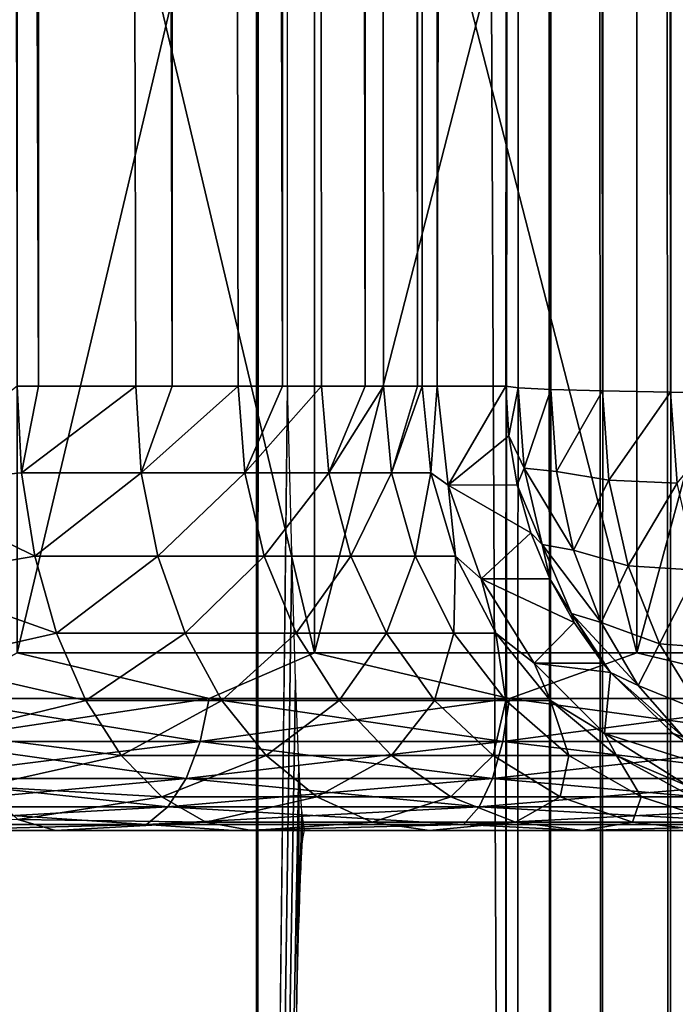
# Model space of a CAD drawing. Header units: millimetres. Extents: x -34 to 34, y -62 to 40.
# Tile 13 of 232: x -1.467 to -0.729, y -60.195 to -59.088. Entities that reach past the tile are written whole.
import ezdxf

# ---------------------------------------------------------------- set-up
doc = ezdxf.new("R2010")
doc.units = ezdxf.units.MM
doc.header["$LTSCALE"] = 52.148148
for name, color, linetype in [('195', 7, 'CONTINUOUS'), ('198', 7, 'CONTINUOUS'), ('223', 7, 'CONTINUOUS'), ('225', 7, 'CONTINUOUS'), ('226', 7, 'CONTINUOUS'), ('242', 7, 'CONTINUOUS'), ('243', 7, 'CONTINUOUS'), ('263', 7, 'CONTINUOUS'), ('269', 7, 'CONTINUOUS'), ('270', 7, 'CONTINUOUS'), ('271', 7, 'CONTINUOUS'), ('277', 7, 'CONTINUOUS'), ('300', 7, 'CONTINUOUS'), ('313', 7, 'CONTINUOUS')]:
    doc.layers.add(name, color=color, linetype=linetype)

msp = doc.modelspace()

# ---------------------------------------------------------------- linework, layer by layer
at = {"layer": '195', "linetype": 'Continuous'}
for points in [[(-1.2002, -62.5, -160), (-1.1653, -2.118, -158), (-1.1653, 0, -158), (-1.2002, -62.5, -160)], [(-1.2002, 0, -160), (-1.2002, -62.5, -160), (-1.1653, 0, -158), (-1.2002, 0, -160)], [(-1.1653, -2.118, -158), (-1.2002, -62.5, -160), (-1.1651, -2.2616, -157.9883), (-1.1653, -2.118, -158)], [(-1.2002, -62.5, -160), (-1.1653, -3.882, -158.0001), (-1.1651, -2.2616, -157.9883), (-1.2002, -62.5, -160)], [(-0.997, -3, -148.362), (-0.997, -59.5, -148.362), (-0.9024, -3, -142.9381), (-0.997, -3, -148.362)], [(-0.9024, -3, -142.9381), (-0.997, -59.5, -148.362), (-0.9107, -30.4343, -143.4173), (-0.9024, -3, -142.9381)], [(-1.1653, -3.882, -158.0001), (-1.2002, -62.5, -160), (-1.1653, -59.5, -158.0002), (-1.1653, -3.882, -158.0001)], [(-0.9107, -30.4343, -143.4173), (-0.997, -59.5, -148.362), (-0.9196, -59.5, -143.925), (-0.9107, -30.4343, -143.4173)], [(-1.1653, -59.5, -158.0002), (-1.2002, -62.5, -160), (-1.1605, -59.6874, -157.7277), (-1.1653, -59.5, -158.0002)], [(-1.1605, -59.6874, -157.7277), (-1.2002, -62.5, -160), (-1.1563, -59.8306, -157.4852), (-1.1605, -59.6874, -157.7277)], [(-1.1563, -59.8306, -157.4852), (-1.2002, -62.5, -160), (-1.1525, -59.9261, -157.2698), (-1.1563, -59.8306, -157.4852)], [(-1.1525, -59.9261, -157.2698), (-1.2002, -62.5, -160), (-1.1547, -60.1955, -157.3932), (-1.1525, -59.9261, -157.2698)], [(-1.1525, -60.104, -157.2696), (-1.1525, -59.9261, -157.2698), (-1.1547, -60.1955, -157.3932), (-1.1525, -60.104, -157.2696)], [(-1.1493, -59.979, -157.0837), (-1.1525, -59.9261, -157.2698), (-1.1525, -60.104, -157.2696), (-1.1493, -59.979, -157.0837)], [(-1.1504, -60.0444, -157.1501), (-1.1493, -59.979, -157.0837), (-1.1525, -60.104, -157.2696), (-1.1504, -60.0444, -157.1501)], [(-1.1484, -60.0107, -157.0339), (-1.1493, -59.979, -157.0837), (-1.1504, -60.0444, -157.1501), (-1.1484, -60.0107, -157.0339)], [(-1.1464, -59.9996, -156.9204), (-1.1493, -59.979, -157.0837), (-1.1484, -60.0107, -157.0339), (-1.1464, -59.9996, -156.9204)]]:
    msp.add_3dface(points, dxfattribs=at)
at = {"layer": '198', "linetype": 'Continuous'}
for points in [[(-0.9205, -62.5, -176.0225), (-1.2002, -62.5, -160), (-1.2002, 0, -160), (-0.9205, -62.5, -176.0225)], [(-0.9205, -62.5, -176.0225), (-1.2002, 0, -160), (-0.9115, -33.1069, -176.536), (-0.9205, -62.5, -176.0225)]]:
    msp.add_3dface(points, dxfattribs=at)
at = {"layer": '223', "linetype": 'Continuous'}
for points in [[(-1.5871, -60, -151.0157), (-1.2259, -60, -150.7943), (-3.0311, -60, -150.9375), (-1.5871, -60, -151.0157)], [(-3.0311, -60, -150.9375), (-1.2259, -60, -150.7943), (-2.8418, -60, -150.7532), (-3.0311, -60, -150.9375)], [(-1.2259, -60, -155.6057), (-1.5871, -60, -155.3843), (-2.9487, -60, -155.5682), (-1.2259, -60, -155.6057)], [(-2.7547, -60, -155.7445), (-1.2259, -60, -155.6057), (-2.9487, -60, -155.5682), (-2.7547, -60, -155.7445)], [(-0.8344, -60, -150.6322), (-0.4224, -60, -150.5332), (-2.8418, -60, -150.7532), (-0.8344, -60, -150.6322)], [(-2.8418, -60, -150.7532), (-0.4224, -60, -150.5332), (-2.5362, -60, -150.4377), (-2.8418, -60, -150.7532)], [(-1.2259, -60, -150.7943), (-0.8344, -60, -150.6322), (-2.8418, -60, -150.7532), (-1.2259, -60, -150.7943)], [(-0.8344, -60, -155.7678), (-1.2259, -60, -155.6057), (-2.7547, -60, -155.7445), (-0.8344, -60, -155.7678)], [(-2.392, -60, -156.088), (-0.8344, -60, -155.7678), (-2.7547, -60, -155.7445), (-2.392, -60, -156.088)], [(-0.4224, -60, -150.5332), (0, -60, -150.5), (-2.5362, -60, -150.4377), (-0.4224, -60, -150.5332)], [(-2.5362, -60, -150.4377), (0, -60, -150.5), (2.5355, -60, -150.4371), (-2.5362, -60, -150.4377)], [(-2.1947, -60, -150.1593), (-2.5362, -60, -150.4377), (2.5355, -60, -150.4371), (-2.1947, -60, -150.1593)], [(-0.4224, -60, -155.8668), (-0.8344, -60, -155.7678), (-2.392, -60, -156.088), (-0.4224, -60, -155.8668)], [(0, -60, -155.9), (-0.4224, -60, -155.8668), (-2.392, -60, -156.088), (0, -60, -155.9)], [(0, -60, -155.9), (-2.392, -60, -156.088), (2.3924, -60, -156.0877), (0, -60, -155.9)], [(-2.392, -60, -156.088), (-1.9865, -60, -156.3806), (1.9869, -60, -156.3804), (-2.392, -60, -156.088)], [(2.3924, -60, -156.0877), (-2.392, -60, -156.088), (1.9869, -60, -156.3804), (2.3924, -60, -156.0877)], [(-1.8229, -60, -149.9229), (-2.1947, -60, -150.1593), (2.194, -60, -150.1588), (-1.8229, -60, -149.9229)], [(2.194, -60, -150.1588), (-2.1947, -60, -150.1593), (2.5355, -60, -150.4371), (2.194, -60, -150.1588)], [(-1.9865, -60, -156.3806), (-1.5465, -60, -156.6163), (1.9869, -60, -156.3804), (-1.9865, -60, -156.3806)], [(-1.4263, -60, -149.7319), (-1.8229, -60, -149.9229), (1.4263, -60, -149.7319), (-1.4263, -60, -149.7319)], [(1.4263, -60, -149.7319), (-1.8229, -60, -149.9229), (1.8221, -60, -149.9225), (1.4263, -60, -149.7319)], [(1.8221, -60, -149.9225), (-1.8229, -60, -149.9229), (2.194, -60, -150.1588), (1.8221, -60, -149.9225)], [(-1.5465, -60, -156.6163), (-1.3311, -60, -156.736), (1.5465, -60, -156.6163), (-1.5465, -60, -156.6163)], [(1.9869, -60, -156.3804), (-1.5465, -60, -156.6163), (1.5465, -60, -156.6163), (1.9869, -60, -156.3804)], [(-1.2058, -60, -149.619), (-1.4263, -60, -149.7319), (1.2058, -60, -149.619), (-1.2058, -60, -149.619)], [(1.2058, -60, -149.619), (-1.4263, -60, -149.7319), (1.4263, -60, -149.7319), (1.2058, -60, -149.619)], [(-1.1458, -60, -156.8823), (-0.8584, -60, -156.8681), (-1.3311, -60, -156.736), (-1.1458, -60, -156.8823)], [(-1.3311, -60, -156.736), (-0.8584, -60, -156.8681), (1.3344, -60, -156.7338), (-1.3311, -60, -156.736)], [(1.5465, -60, -156.6163), (-1.3311, -60, -156.736), (1.3344, -60, -156.7338), (1.5465, -60, -156.6163)], [(-1.0057, -60, -149.4705), (-1.2058, -60, -149.619), (1.0057, -60, -149.4705), (-1.0057, -60, -149.4705)], [(1.0057, -60, -149.4705), (-1.2058, -60, -149.619), (1.2058, -60, -149.619), (1.0057, -60, -149.4705)], [(-1.1464, -60, -156.9214), (-1.0046, -60, -156.8814), (-1.1461, -60, -156.9016), (-1.1464, -60, -156.9214)], [(-1.1461, -60, -156.9016), (-1.0046, -60, -156.8814), (-1.1458, -60, -156.8823), (-1.1461, -60, -156.9016)], [(-1.0046, -60, -156.8814), (-0.8584, -60, -156.8681), (-1.1458, -60, -156.8823), (-1.0046, -60, -156.8814)], [(-0.833, -60, -149.2908), (-1.0057, -60, -149.4705), (0.833, -60, -149.2908), (-0.833, -60, -149.2908)], [(0.833, -60, -149.2908), (-1.0057, -60, -149.4705), (1.0057, -60, -149.4705), (0.833, -60, -149.2908)], [(-0.8584, -60, -156.8681), (-0.7083, -60, -156.8825), (0.8561, -60, -156.8681), (-0.8584, -60, -156.8681)], [(1.3344, -60, -156.7338), (-0.8584, -60, -156.8681), (0.8561, -60, -156.8681), (1.3344, -60, -156.7338)], [(-0.6924, -60, -149.0851), (-0.833, -60, -149.2908), (0.6924, -60, -149.0851), (-0.6924, -60, -149.0851)], [(0.6924, -60, -149.0851), (-0.833, -60, -149.2908), (0.833, -60, -149.2908), (0.6924, -60, -149.0851)]]:
    msp.add_3dface(points, dxfattribs=at)
at = {"layer": '225', "linetype": 'Continuous'}
for points in [[(-1.135, -58.3893, -155.4275), (-1.4695, -58.3893, -155.2225), (-1.135, -59.8, -155.4275), (-1.135, -58.3893, -155.4275)], [(-1.135, -59.8, -155.4275), (-1.4695, -58.3893, -155.2225), (-1.4695, -59.8, -155.2225), (-1.135, -59.8, -155.4275)], [(-0.7725, -58.3893, -155.5776), (-1.135, -58.3893, -155.4275), (-0.7725, -59.8, -155.5776), (-0.7725, -58.3893, -155.5776)], [(-0.7725, -59.8, -155.5776), (-1.135, -58.3893, -155.4275), (-1.135, -59.8, -155.4275), (-0.7725, -59.8, -155.5776)], [(-0.3911, -58.3893, -155.6692), (-0.7725, -58.3893, -155.5776), (-0.3911, -59.8, -155.6692), (-0.3911, -58.3893, -155.6692)], [(-0.3911, -59.8, -155.6692), (-0.7725, -58.3893, -155.5776), (-0.7725, -59.8, -155.5776), (-0.3911, -59.8, -155.6692)]]:
    msp.add_3dface(points, dxfattribs=at)
at = {"layer": '226', "linetype": 'Continuous'}
for points in [[(-1.4695, -58.3893, -151.1775), (-1.135, -58.3893, -150.9725), (-1.4695, -59.8, -151.1775), (-1.4695, -58.3893, -151.1775)], [(-1.4695, -59.8, -151.1775), (-1.135, -58.3893, -150.9725), (-1.135, -59.8, -150.9725), (-1.4695, -59.8, -151.1775)], [(-1.135, -58.3893, -150.9725), (-0.7725, -58.3893, -150.8224), (-1.135, -59.8, -150.9725), (-1.135, -58.3893, -150.9725)], [(-1.135, -59.8, -150.9725), (-0.7725, -58.3893, -150.8224), (-0.7725, -59.8, -150.8224), (-1.135, -59.8, -150.9725)], [(-0.7725, -58.3893, -150.8224), (-0.3911, -58.3893, -150.7308), (-0.7725, -59.8, -150.8224), (-0.7725, -58.3893, -150.8224)], [(-0.7725, -59.8, -150.8224), (-0.3911, -58.3893, -150.7308), (-0.3911, -59.8, -150.7308), (-0.7725, -59.8, -150.8224)]]:
    msp.add_3dface(points, dxfattribs=at)
at = {"layer": '242', "linetype": 'Continuous'}
for points in [[(-1.4695, -59.8, -151.1775), (-1.2534, -59.8516, -151.0291), (-1.5629, -59.8516, -151.2401), (-1.4695, -59.8, -151.1775)], [(-1.4695, -59.8, -151.1775), (-1.135, -59.8, -150.9725), (-1.2534, -59.8516, -151.0291), (-1.4695, -59.8, -151.1775)], [(-1.135, -59.8, -150.9725), (-0.9158, -59.8516, -150.8665), (-1.2534, -59.8516, -151.0291), (-1.135, -59.8, -150.9725)], [(-1.135, -59.8, -150.9725), (-0.7725, -59.8, -150.8224), (-0.9158, -59.8516, -150.8665), (-1.135, -59.8, -150.9725)], [(-0.7725, -59.8, -150.8224), (-0.5578, -59.8516, -150.7561), (-0.9158, -59.8516, -150.8665), (-0.7725, -59.8, -150.8224)], [(-0.7725, -59.8, -150.8224), (-0.3911, -59.8, -150.7308), (-0.5578, -59.8516, -150.7561), (-0.7725, -59.8, -150.8224)], [(-1.2634, -59.8999, -151.0118), (-1.5754, -59.8999, -151.2245), (-1.2534, -59.8516, -151.0291), (-1.2634, -59.8999, -151.0118)], [(-1.2534, -59.8516, -151.0291), (-1.5754, -59.8999, -151.2245), (-1.5629, -59.8516, -151.2401), (-1.2534, -59.8516, -151.0291)], [(-0.9231, -59.8999, -150.8479), (-1.2634, -59.8999, -151.0118), (-0.9158, -59.8516, -150.8665), (-0.9231, -59.8999, -150.8479)], [(-0.9158, -59.8516, -150.8665), (-1.2634, -59.8999, -151.0118), (-1.2534, -59.8516, -151.0291), (-0.9158, -59.8516, -150.8665)], [(-0.5622, -59.8999, -150.7366), (-0.9231, -59.8999, -150.8479), (-0.5578, -59.8516, -150.7561), (-0.5622, -59.8999, -150.7366)], [(-0.5578, -59.8516, -150.7561), (-0.9231, -59.8999, -150.8479), (-0.9158, -59.8516, -150.8665), (-0.5578, -59.8516, -150.7561)], [(-1.2793, -59.9413, -150.9843), (-1.5952, -59.9413, -151.1997), (-1.2634, -59.8999, -151.0118), (-1.2793, -59.9413, -150.9843)], [(-1.2634, -59.8999, -151.0118), (-1.5952, -59.9413, -151.1997), (-1.5754, -59.8999, -151.2245), (-1.2634, -59.8999, -151.0118)], [(-0.9347, -59.9413, -150.8184), (-1.2793, -59.9413, -150.9843), (-0.9231, -59.8999, -150.8479), (-0.9347, -59.9413, -150.8184)], [(-0.9231, -59.8999, -150.8479), (-1.2793, -59.9413, -150.9843), (-1.2634, -59.8999, -151.0118), (-0.9231, -59.8999, -150.8479)], [(-0.5693, -59.9413, -150.7056), (-0.9347, -59.9413, -150.8184), (-0.5622, -59.8999, -150.7366), (-0.5693, -59.9413, -150.7056)], [(-0.5622, -59.8999, -150.7366), (-0.9347, -59.9413, -150.8184), (-0.9231, -59.8999, -150.8479), (-0.5622, -59.8999, -150.7366)], [(-1.3, -59.9732, -150.9484), (-1.621, -59.9732, -151.1673), (-1.2793, -59.9413, -150.9843), (-1.3, -59.9732, -150.9484)], [(-1.2793, -59.9413, -150.9843), (-1.621, -59.9732, -151.1673), (-1.5952, -59.9413, -151.1997), (-1.2793, -59.9413, -150.9843)], [(-0.9499, -59.9732, -150.7798), (-1.3, -59.9732, -150.9484), (-0.9347, -59.9413, -150.8184), (-0.9499, -59.9732, -150.7798)], [(-0.9347, -59.9413, -150.8184), (-1.3, -59.9732, -150.9484), (-1.2793, -59.9413, -150.9843), (-0.9347, -59.9413, -150.8184)], [(-0.5785, -59.9732, -150.6652), (-0.9499, -59.9732, -150.7798), (-0.5693, -59.9413, -150.7056), (-0.5785, -59.9732, -150.6652)], [(-0.5693, -59.9413, -150.7056), (-0.9499, -59.9732, -150.7798), (-0.9347, -59.9413, -150.8184), (-0.5693, -59.9413, -150.7056)], [(-1.3241, -59.9932, -150.9066), (-1.6511, -59.9932, -151.1295), (-1.3, -59.9732, -150.9484), (-1.3241, -59.9932, -150.9066)], [(-1.3, -59.9732, -150.9484), (-1.6511, -59.9932, -151.1295), (-1.621, -59.9732, -151.1673), (-1.3, -59.9732, -150.9484)], [(-0.9675, -59.9932, -150.7348), (-1.3241, -59.9932, -150.9066), (-0.9499, -59.9732, -150.7798), (-0.9675, -59.9932, -150.7348)], [(-0.9499, -59.9732, -150.7798), (-1.3241, -59.9932, -150.9066), (-1.3, -59.9732, -150.9484), (-0.9499, -59.9732, -150.7798)], [(-0.5893, -59.9932, -150.6182), (-0.9675, -59.9932, -150.7348), (-0.5785, -59.9732, -150.6652), (-0.5893, -59.9932, -150.6182)], [(-0.5785, -59.9732, -150.6652), (-0.9675, -59.9932, -150.7348), (-0.9499, -59.9732, -150.7798), (-0.5785, -59.9732, -150.6652)], [(-1.3241, -59.9932, -150.9066), (-1.5871, -60, -151.0157), (-1.6511, -59.9932, -151.1295), (-1.3241, -59.9932, -150.9066)], [(-1.2259, -60, -150.7943), (-1.5871, -60, -151.0157), (-1.3241, -59.9932, -150.9066), (-1.2259, -60, -150.7943)], [(-0.9675, -59.9932, -150.7348), (-1.2259, -60, -150.7943), (-1.3241, -59.9932, -150.9066), (-0.9675, -59.9932, -150.7348)], [(-0.8344, -60, -150.6322), (-1.2259, -60, -150.7943), (-0.9675, -59.9932, -150.7348), (-0.8344, -60, -150.6322)], [(-0.5893, -59.9932, -150.6182), (-0.8344, -60, -150.6322), (-0.9675, -59.9932, -150.7348), (-0.5893, -59.9932, -150.6182)], [(-0.4224, -60, -150.5332), (-0.8344, -60, -150.6322), (-0.5893, -59.9932, -150.6182), (-0.4224, -60, -150.5332)]]:
    msp.add_3dface(points, dxfattribs=at)
at = {"layer": '243', "linetype": 'Continuous'}
for points in [[(-1.4695, -59.8, -155.2225), (-1.5629, -59.8516, -155.1599), (-1.2534, -59.8516, -155.3709), (-1.4695, -59.8, -155.2225)], [(-1.135, -59.8, -155.4275), (-1.4695, -59.8, -155.2225), (-1.2534, -59.8516, -155.3709), (-1.135, -59.8, -155.4275)], [(-1.135, -59.8, -155.4275), (-1.2534, -59.8516, -155.3709), (-0.9158, -59.8516, -155.5335), (-1.135, -59.8, -155.4275)], [(-0.7725, -59.8, -155.5776), (-1.135, -59.8, -155.4275), (-0.9158, -59.8516, -155.5335), (-0.7725, -59.8, -155.5776)], [(-0.7725, -59.8, -155.5776), (-0.9158, -59.8516, -155.5335), (-0.5578, -59.8516, -155.6439), (-0.7725, -59.8, -155.5776)], [(-0.3911, -59.8, -155.6692), (-0.7725, -59.8, -155.5776), (-0.5578, -59.8516, -155.6439), (-0.3911, -59.8, -155.6692)], [(-1.5754, -59.8999, -155.1755), (-1.2634, -59.8999, -155.3882), (-1.5629, -59.8516, -155.1599), (-1.5754, -59.8999, -155.1755)], [(-1.5629, -59.8516, -155.1599), (-1.2634, -59.8999, -155.3882), (-1.2534, -59.8516, -155.3709), (-1.5629, -59.8516, -155.1599)], [(-1.2634, -59.8999, -155.3882), (-0.9231, -59.8999, -155.5521), (-1.2534, -59.8516, -155.3709), (-1.2634, -59.8999, -155.3882)], [(-1.2534, -59.8516, -155.3709), (-0.9231, -59.8999, -155.5521), (-0.9158, -59.8516, -155.5335), (-1.2534, -59.8516, -155.3709)], [(-0.9231, -59.8999, -155.5521), (-0.5622, -59.8999, -155.6634), (-0.9158, -59.8516, -155.5335), (-0.9231, -59.8999, -155.5521)], [(-0.9158, -59.8516, -155.5335), (-0.5622, -59.8999, -155.6634), (-0.5578, -59.8516, -155.6439), (-0.9158, -59.8516, -155.5335)], [(-1.5952, -59.9413, -155.2003), (-1.2793, -59.9413, -155.4157), (-1.5754, -59.8999, -155.1755), (-1.5952, -59.9413, -155.2003)], [(-1.5754, -59.8999, -155.1755), (-1.2793, -59.9413, -155.4157), (-1.2634, -59.8999, -155.3882), (-1.5754, -59.8999, -155.1755)], [(-1.2793, -59.9413, -155.4157), (-0.9347, -59.9413, -155.5816), (-1.2634, -59.8999, -155.3882), (-1.2793, -59.9413, -155.4157)], [(-1.2634, -59.8999, -155.3882), (-0.9347, -59.9413, -155.5816), (-0.9231, -59.8999, -155.5521), (-1.2634, -59.8999, -155.3882)], [(-0.9347, -59.9413, -155.5816), (-0.5693, -59.9413, -155.6944), (-0.9231, -59.8999, -155.5521), (-0.9347, -59.9413, -155.5816)], [(-0.9231, -59.8999, -155.5521), (-0.5693, -59.9413, -155.6944), (-0.5622, -59.8999, -155.6634), (-0.9231, -59.8999, -155.5521)], [(-1.621, -59.9732, -155.2327), (-1.3, -59.9732, -155.4516), (-1.5952, -59.9413, -155.2003), (-1.621, -59.9732, -155.2327)], [(-1.5952, -59.9413, -155.2003), (-1.3, -59.9732, -155.4516), (-1.2793, -59.9413, -155.4157), (-1.5952, -59.9413, -155.2003)], [(-1.3, -59.9732, -155.4516), (-0.9499, -59.9732, -155.6202), (-1.2793, -59.9413, -155.4157), (-1.3, -59.9732, -155.4516)], [(-1.2793, -59.9413, -155.4157), (-0.9499, -59.9732, -155.6202), (-0.9347, -59.9413, -155.5816), (-1.2793, -59.9413, -155.4157)], [(-0.9499, -59.9732, -155.6202), (-0.5785, -59.9732, -155.7348), (-0.9347, -59.9413, -155.5816), (-0.9499, -59.9732, -155.6202)], [(-0.9347, -59.9413, -155.5816), (-0.5785, -59.9732, -155.7348), (-0.5693, -59.9413, -155.6944), (-0.9347, -59.9413, -155.5816)], [(-1.6511, -59.9932, -155.2705), (-1.3241, -59.9932, -155.4934), (-1.621, -59.9732, -155.2327), (-1.6511, -59.9932, -155.2705)], [(-1.621, -59.9732, -155.2327), (-1.3241, -59.9932, -155.4934), (-1.3, -59.9732, -155.4516), (-1.621, -59.9732, -155.2327)], [(-1.3241, -59.9932, -155.4934), (-0.9675, -59.9932, -155.6652), (-1.3, -59.9732, -155.4516), (-1.3241, -59.9932, -155.4934)], [(-1.3, -59.9732, -155.4516), (-0.9675, -59.9932, -155.6652), (-0.9499, -59.9732, -155.6202), (-1.3, -59.9732, -155.4516)], [(-0.9675, -59.9932, -155.6652), (-0.5893, -59.9932, -155.7818), (-0.9499, -59.9732, -155.6202), (-0.9675, -59.9932, -155.6652)], [(-0.9499, -59.9732, -155.6202), (-0.5893, -59.9932, -155.7818), (-0.5785, -59.9732, -155.7348), (-0.9499, -59.9732, -155.6202)], [(-1.6511, -59.9932, -155.2705), (-1.5871, -60, -155.3843), (-1.3241, -59.9932, -155.4934), (-1.6511, -59.9932, -155.2705)], [(-1.5871, -60, -155.3843), (-1.2259, -60, -155.6057), (-1.3241, -59.9932, -155.4934), (-1.5871, -60, -155.3843)], [(-1.3241, -59.9932, -155.4934), (-1.2259, -60, -155.6057), (-0.9675, -59.9932, -155.6652), (-1.3241, -59.9932, -155.4934)], [(-1.2259, -60, -155.6057), (-0.8344, -60, -155.7678), (-0.9675, -59.9932, -155.6652), (-1.2259, -60, -155.6057)], [(-0.9675, -59.9932, -155.6652), (-0.8344, -60, -155.7678), (-0.5893, -59.9932, -155.7818), (-0.9675, -59.9932, -155.6652)], [(-0.8344, -60, -155.7678), (-0.4224, -60, -155.8668), (-0.5893, -59.9932, -155.7818), (-0.8344, -60, -155.7678)]]:
    msp.add_3dface(points, dxfattribs=at)
at = {"layer": '263', "linetype": 'Continuous'}
for points in [[(-1.4455, -3, -149.1788), (-1.6165, -3, -149.2694), (-1.4455, -59.5, -149.1788), (-1.4455, -3, -149.1788)], [(-1.4455, -59.5, -149.1788), (-1.6165, -3, -149.2694), (-1.4695, -59.5, -149.1942), (-1.4455, -59.5, -149.1788)], [(-1.2951, -3, -149.057), (-1.4455, -3, -149.1788), (-1.2951, -59.5, -149.057), (-1.2951, -3, -149.057)], [(-1.2951, -59.5, -149.057), (-1.4455, -3, -149.1788), (-1.3361, -59.5, -149.0952), (-1.2951, -59.5, -149.057)], [(-1.3361, -59.5, -149.0952), (-1.4455, -3, -149.1788), (-1.4455, -59.5, -149.1788), (-1.3361, -59.5, -149.0952)], [(-1.171, -3, -148.9084), (-1.2951, -3, -149.057), (-1.171, -59.5, -148.9084), (-1.171, -3, -148.9084)], [(-1.171, -59.5, -148.9084), (-1.2951, -3, -149.057), (-1.221, -59.5, -148.9754), (-1.171, -59.5, -148.9084)], [(-1.221, -59.5, -148.9754), (-1.2951, -3, -149.057), (-1.2951, -59.5, -149.057), (-1.221, -59.5, -148.9754)], [(-1.0779, -3, -148.7388), (-1.171, -3, -148.9084), (-1.0779, -59.5, -148.7388), (-1.0779, -3, -148.7388)], [(-1.0779, -59.5, -148.7388), (-1.171, -3, -148.9084), (-1.1272, -59.5, -148.8382), (-1.0779, -59.5, -148.7388)], [(-1.1272, -59.5, -148.8382), (-1.171, -3, -148.9084), (-1.171, -59.5, -148.9084), (-1.1272, -59.5, -148.8382)], [(-1.0191, -3, -148.5543), (-1.0779, -3, -148.7388), (-1.0191, -59.5, -148.5543), (-1.0191, -3, -148.5543)], [(-1.0191, -59.5, -148.5543), (-1.0779, -3, -148.7388), (-1.0575, -59.5, -148.6874), (-1.0191, -59.5, -148.5543)], [(-1.0575, -59.5, -148.6874), (-1.0779, -3, -148.7388), (-1.0779, -59.5, -148.7388), (-1.0575, -59.5, -148.6874)], [(-0.997, -59.5, -148.362), (-0.997, -3, -148.362), (-1.0191, -3, -148.5543), (-0.997, -59.5, -148.362)], [(-0.997, -59.5, -148.362), (-1.0191, -3, -148.5543), (-1.0137, -59.5, -148.5272), (-0.997, -59.5, -148.362)], [(-1.0137, -59.5, -148.5272), (-1.0191, -3, -148.5543), (-1.0191, -59.5, -148.5543), (-1.0137, -59.5, -148.5272)]]:
    msp.add_3dface(points, dxfattribs=at)
at = {"layer": '269', "linetype": 'Continuous'}
for points in [[(-0.9196, -59.5, -143.925), (-0.997, -59.5, -148.362), (-0.9845, -59.6113, -148.3623), (-0.9196, -59.5, -143.925)], [(-0.9196, -59.5, -143.925), (-0.9845, -59.6113, -148.3623), (-0.9165, -59.5559, -143.9251), (-0.9196, -59.5, -143.925)], [(-0.9165, -59.5559, -143.9251), (-0.9845, -59.6113, -148.3623), (-0.9071, -59.6112, -143.9253), (-0.9165, -59.5559, -143.9251)], [(-0.9071, -59.6112, -143.9253), (-0.9845, -59.6113, -148.3623), (-0.8916, -59.6651, -143.9255), (-0.9071, -59.6112, -143.9253)], [(-0.9845, -59.6113, -148.3623), (-0.9475, -59.7169, -148.3629), (-0.8916, -59.6651, -143.9255), (-0.9845, -59.6113, -148.3623)], [(-0.8916, -59.6651, -143.9255), (-0.9475, -59.7169, -148.3629), (-0.8701, -59.7169, -143.9259), (-0.8916, -59.6651, -143.9255)], [(-0.9475, -59.7169, -148.3629), (-0.888, -59.8117, -148.364), (-0.843, -59.766, -143.9264), (-0.9475, -59.7169, -148.3629)], [(-0.8701, -59.7169, -143.9259), (-0.9475, -59.7169, -148.3629), (-0.843, -59.766, -143.9264), (-0.8701, -59.7169, -143.9259)], [(-0.843, -59.766, -143.9264), (-0.888, -59.8117, -148.364), (-0.8105, -59.8117, -143.927), (-0.843, -59.766, -143.9264)], [(-0.888, -59.8117, -148.364), (-0.8088, -59.8909, -148.3653), (-0.8019, -59.8222, -143.9271), (-0.888, -59.8117, -148.364)], [(-0.8105, -59.8117, -143.927), (-0.888, -59.8117, -148.364), (-0.8019, -59.8222, -143.9271), (-0.8105, -59.8117, -143.927)], [(-0.8019, -59.8222, -143.9271), (-0.8088, -59.8909, -148.3653), (-0.7314, -59.8909, -143.9283), (-0.8019, -59.8222, -143.9271)], [(-0.8088, -59.8909, -148.3653), (-0.714, -59.9505, -148.367), (-0.6613, -59.9377, -143.9296), (-0.8088, -59.8909, -148.3653)], [(-0.7314, -59.8909, -143.9283), (-0.8088, -59.8909, -148.3653), (-0.6613, -59.9377, -143.9296), (-0.7314, -59.8909, -143.9283)]]:
    msp.add_3dface(points, dxfattribs=at)
at = {"layer": '270', "linetype": 'Continuous'}
for points in [[(-1.4644, -59.5975, -149.2024), (-1.4695, -59.5, -149.1942), (-1.6118, -59.6113, -149.281), (-1.4644, -59.5975, -149.2024)], [(-1.4455, -59.5, -149.1788), (-1.4695, -59.5, -149.1942), (-1.4644, -59.5975, -149.2024), (-1.4455, -59.5, -149.1788)], [(-1.3361, -59.5, -149.0952), (-1.4455, -59.5, -149.1788), (-1.4644, -59.5975, -149.2024), (-1.3361, -59.5, -149.0952)], [(-1.3361, -59.5, -149.0952), (-1.4644, -59.5975, -149.2024), (-1.3298, -59.5975, -149.1024), (-1.3361, -59.5, -149.0952)], [(-1.2951, -59.5, -149.057), (-1.3361, -59.5, -149.0952), (-1.3298, -59.5975, -149.1024), (-1.2951, -59.5, -149.057)], [(-1.221, -59.5, -148.9754), (-1.2951, -59.5, -149.057), (-1.3298, -59.5975, -149.1024), (-1.221, -59.5, -148.9754)], [(-1.221, -59.5, -148.9754), (-1.3298, -59.5975, -149.1024), (-1.2135, -59.5975, -148.9815), (-1.221, -59.5, -148.9754)], [(-1.171, -59.5, -148.9084), (-1.221, -59.5, -148.9754), (-1.2135, -59.5975, -148.9815), (-1.171, -59.5, -148.9084)], [(-1.1272, -59.5, -148.8382), (-1.171, -59.5, -148.9084), (-1.2135, -59.5975, -148.9815), (-1.1272, -59.5, -148.8382)], [(-1.1272, -59.5, -148.8382), (-1.2135, -59.5975, -148.9815), (-1.1189, -59.5975, -148.843), (-1.1272, -59.5, -148.8382)], [(-1.0779, -59.5, -148.7388), (-1.1272, -59.5, -148.8382), (-1.1189, -59.5975, -148.843), (-1.0779, -59.5, -148.7388)], [(-1.0575, -59.5, -148.6874), (-1.0779, -59.5, -148.7388), (-1.1189, -59.5975, -148.843), (-1.0575, -59.5, -148.6874)], [(-1.0575, -59.5, -148.6874), (-1.1189, -59.5975, -148.843), (-1.0485, -59.5975, -148.6907), (-1.0575, -59.5, -148.6874)], [(-1.0191, -59.5, -148.5543), (-1.0575, -59.5, -148.6874), (-1.0485, -59.5975, -148.6907), (-1.0191, -59.5, -148.5543)], [(-1.0137, -59.5, -148.5272), (-1.0191, -59.5, -148.5543), (-1.0485, -59.5975, -148.6907), (-1.0137, -59.5, -148.5272)], [(-1.0137, -59.5, -148.5272), (-1.0485, -59.5975, -148.6907), (-1.0043, -59.5975, -148.5289), (-1.0137, -59.5, -148.5272)], [(-0.997, -59.5, -148.362), (-1.0137, -59.5, -148.5272), (-1.0043, -59.5975, -148.5289), (-0.997, -59.5, -148.362)], [(-0.9845, -59.6113, -148.3623), (-0.997, -59.5, -148.362), (-1.0043, -59.5975, -148.5289), (-0.9845, -59.6113, -148.3623)], [(-1.4494, -59.6913, -149.2266), (-1.4644, -59.5975, -149.2024), (-1.6118, -59.6113, -149.281), (-1.4494, -59.6913, -149.2266)], [(-1.4644, -59.5975, -149.2024), (-1.4494, -59.6913, -149.2266), (-1.3298, -59.5975, -149.1024), (-1.4644, -59.5975, -149.2024)], [(-1.3298, -59.5975, -149.1024), (-1.4494, -59.6913, -149.2266), (-1.311, -59.6913, -149.1237), (-1.3298, -59.5975, -149.1024)], [(-1.3298, -59.5975, -149.1024), (-1.311, -59.6913, -149.1237), (-1.2135, -59.5975, -148.9815), (-1.3298, -59.5975, -149.1024)], [(-1.2135, -59.5975, -148.9815), (-1.311, -59.6913, -149.1237), (-1.1914, -59.6913, -148.9994), (-1.2135, -59.5975, -148.9815)], [(-1.2135, -59.5975, -148.9815), (-1.1914, -59.6913, -148.9994), (-1.1189, -59.5975, -148.843), (-1.2135, -59.5975, -148.9815)], [(-1.1189, -59.5975, -148.843), (-1.1914, -59.6913, -148.9994), (-1.0941, -59.6913, -148.857), (-1.1189, -59.5975, -148.843)], [(-1.1189, -59.5975, -148.843), (-1.0941, -59.6913, -148.857), (-1.0485, -59.5975, -148.6907), (-1.1189, -59.5975, -148.843)], [(-1.0485, -59.5975, -148.6907), (-1.0941, -59.6913, -148.857), (-1.0217, -59.6913, -148.7005), (-1.0485, -59.5975, -148.6907)], [(-1.0485, -59.5975, -148.6907), (-1.0217, -59.6913, -148.7005), (-1.0043, -59.5975, -148.5289), (-1.0485, -59.5975, -148.6907)], [(-1.0043, -59.5975, -148.5289), (-1.0217, -59.6913, -148.7005), (-0.9763, -59.6913, -148.5341), (-1.0043, -59.5975, -148.5289)], [(-0.9845, -59.6113, -148.3623), (-1.0043, -59.5975, -148.5289), (-0.9763, -59.6913, -148.5341), (-0.9845, -59.6113, -148.3623)], [(-1.5977, -59.7169, -149.3152), (-1.4494, -59.6913, -149.2266), (-1.6118, -59.6113, -149.281), (-1.5977, -59.7169, -149.3152)], [(-0.9475, -59.7169, -148.3629), (-0.9845, -59.6113, -148.3623), (-0.9763, -59.6913, -148.5341), (-0.9475, -59.7169, -148.3629)], [(-1.4251, -59.7778, -149.2658), (-1.4494, -59.6913, -149.2266), (-1.5977, -59.7169, -149.3152), (-1.4251, -59.7778, -149.2658)], [(-1.4494, -59.6913, -149.2266), (-1.4251, -59.7778, -149.2658), (-1.311, -59.6913, -149.1237), (-1.4494, -59.6913, -149.2266)], [(-1.311, -59.6913, -149.1237), (-1.4251, -59.7778, -149.2658), (-1.2804, -59.7778, -149.1584), (-1.311, -59.6913, -149.1237)], [(-1.311, -59.6913, -149.1237), (-1.2804, -59.7778, -149.1584), (-1.1914, -59.6913, -148.9994), (-1.311, -59.6913, -149.1237)], [(-1.1914, -59.6913, -148.9994), (-1.2804, -59.7778, -149.1584), (-1.1556, -59.7778, -149.0286), (-1.1914, -59.6913, -148.9994)], [(-1.1914, -59.6913, -148.9994), (-1.1556, -59.7778, -149.0286), (-1.0941, -59.6913, -148.857), (-1.1914, -59.6913, -148.9994)], [(-1.0941, -59.6913, -148.857), (-1.1556, -59.7778, -149.0286), (-1.0539, -59.7778, -148.8798), (-1.0941, -59.6913, -148.857)], [(-1.0941, -59.6913, -148.857), (-1.0539, -59.7778, -148.8798), (-1.0217, -59.6913, -148.7005), (-1.0941, -59.6913, -148.857)], [(-1.0217, -59.6913, -148.7005), (-1.0539, -59.7778, -148.8798), (-0.9783, -59.7778, -148.7163), (-1.0217, -59.6913, -148.7005)], [(-1.0217, -59.6913, -148.7005), (-0.9783, -59.7778, -148.7163), (-0.9763, -59.6913, -148.5341), (-1.0217, -59.6913, -148.7005)], [(-0.9763, -59.6913, -148.5341), (-0.9783, -59.7778, -148.7163), (-0.9309, -59.7778, -148.5426), (-0.9763, -59.6913, -148.5341)], [(-0.9475, -59.7169, -148.3629), (-0.9763, -59.6913, -148.5341), (-0.9309, -59.7778, -148.5426), (-0.9475, -59.7169, -148.3629)], [(-1.575, -59.8117, -149.3703), (-1.4251, -59.7778, -149.2658), (-1.5977, -59.7169, -149.3152), (-1.575, -59.8117, -149.3703)], [(-0.888, -59.8117, -148.364), (-0.9475, -59.7169, -148.3629), (-0.9309, -59.7778, -148.5426), (-0.888, -59.8117, -148.364)], [(-1.3923, -59.8536, -149.3186), (-1.4251, -59.7778, -149.2658), (-1.575, -59.8117, -149.3703), (-1.3923, -59.8536, -149.3186)], [(-1.4251, -59.7778, -149.2658), (-1.3923, -59.8536, -149.3186), (-1.2804, -59.7778, -149.1584), (-1.4251, -59.7778, -149.2658)], [(-1.2804, -59.7778, -149.1584), (-1.3923, -59.8536, -149.3186), (-1.2393, -59.8536, -149.2051), (-1.2804, -59.7778, -149.1584)], [(-1.2804, -59.7778, -149.1584), (-1.2393, -59.8536, -149.2051), (-1.1556, -59.7778, -149.0286), (-1.2804, -59.7778, -149.1584)], [(-1.1556, -59.7778, -149.0286), (-1.2393, -59.8536, -149.2051), (-1.1073, -59.8536, -149.0678), (-1.1556, -59.7778, -149.0286)], [(-1.1556, -59.7778, -149.0286), (-1.1073, -59.8536, -149.0678), (-1.0539, -59.7778, -148.8798), (-1.1556, -59.7778, -149.0286)], [(-1.0539, -59.7778, -148.8798), (-1.1073, -59.8536, -149.0678), (-0.9999, -59.8536, -148.9105), (-1.0539, -59.7778, -148.8798)], [(-1.0539, -59.7778, -148.8798), (-0.9999, -59.8536, -148.9105), (-0.9783, -59.7778, -148.7163), (-1.0539, -59.7778, -148.8798)], [(-0.9783, -59.7778, -148.7163), (-0.9999, -59.8536, -148.9105), (-0.9199, -59.8536, -148.7377), (-0.9783, -59.7778, -148.7163)], [(-0.9783, -59.7778, -148.7163), (-0.9199, -59.8536, -148.7377), (-0.9309, -59.7778, -148.5426), (-0.9783, -59.7778, -148.7163)], [(-0.888, -59.8117, -148.364), (-0.9309, -59.7778, -148.5426), (-0.8697, -59.8536, -148.5539), (-0.888, -59.8117, -148.364)], [(-0.9309, -59.7778, -148.5426), (-0.9199, -59.8536, -148.7377), (-0.8697, -59.8536, -148.5539), (-0.9309, -59.7778, -148.5426)], [(-1.5449, -59.8909, -149.4435), (-1.3923, -59.8536, -149.3186), (-1.575, -59.8117, -149.3703), (-1.5449, -59.8909, -149.4435)], [(-0.8088, -59.8909, -148.3653), (-0.888, -59.8117, -148.364), (-0.8697, -59.8536, -148.5539), (-0.8088, -59.8909, -148.3653)], [(-1.3523, -59.9157, -149.383), (-1.3923, -59.8536, -149.3186), (-1.5449, -59.8909, -149.4435), (-1.3523, -59.9157, -149.383)], [(-1.3923, -59.8536, -149.3186), (-1.3523, -59.9157, -149.383), (-1.2393, -59.8536, -149.2051), (-1.3923, -59.8536, -149.3186)], [(-1.2393, -59.8536, -149.2051), (-1.3523, -59.9157, -149.383), (-1.1893, -59.9157, -149.262), (-1.2393, -59.8536, -149.2051)], [(-1.2393, -59.8536, -149.2051), (-1.1893, -59.9157, -149.262), (-1.1073, -59.8536, -149.0678), (-1.2393, -59.8536, -149.2051)], [(-1.1073, -59.8536, -149.0678), (-1.1893, -59.9157, -149.262), (-1.0485, -59.9157, -149.1156), (-1.1073, -59.8536, -149.0678)], [(-1.1073, -59.8536, -149.0678), (-1.0485, -59.9157, -149.1156), (-0.9999, -59.8536, -148.9105), (-1.1073, -59.8536, -149.0678)], [(-0.9999, -59.8536, -148.9105), (-1.0485, -59.9157, -149.1156), (-0.934, -59.9157, -148.9479), (-0.9999, -59.8536, -148.9105)], [(-0.9999, -59.8536, -148.9105), (-0.934, -59.9157, -148.9479), (-0.9199, -59.8536, -148.7377), (-0.9999, -59.8536, -148.9105)], [(-0.9199, -59.8536, -148.7377), (-0.934, -59.9157, -148.9479), (-0.8488, -59.9157, -148.7636), (-0.9199, -59.8536, -148.7377)], [(-0.9199, -59.8536, -148.7377), (-0.8488, -59.9157, -148.7636), (-0.8697, -59.8536, -148.5539), (-0.9199, -59.8536, -148.7377)], [(-0.8088, -59.8909, -148.3653), (-0.8697, -59.8536, -148.5539), (-0.7952, -59.9157, -148.5678), (-0.8088, -59.8909, -148.3653)], [(-0.8697, -59.8536, -148.5539), (-0.8488, -59.9157, -148.7636), (-0.7952, -59.9157, -148.5678), (-0.8697, -59.8536, -148.5539)], [(-1.5089, -59.9505, -149.5312), (-1.3523, -59.9157, -149.383), (-1.5449, -59.8909, -149.4435), (-1.5089, -59.9505, -149.5312)], [(-0.714, -59.9505, -148.367), (-0.8088, -59.8909, -148.3653), (-0.7952, -59.9157, -148.5678), (-0.714, -59.9505, -148.367)], [(-1.3067, -59.9619, -149.4565), (-1.3523, -59.9157, -149.383), (-1.5089, -59.9505, -149.5312), (-1.3067, -59.9619, -149.4565)], [(-1.3523, -59.9157, -149.383), (-1.3067, -59.9619, -149.4565), (-1.1893, -59.9157, -149.262), (-1.3523, -59.9157, -149.383)], [(-1.1893, -59.9157, -149.262), (-1.3067, -59.9619, -149.4565), (-1.1322, -59.9619, -149.3269), (-1.1893, -59.9157, -149.262)], [(-1.1893, -59.9157, -149.262), (-1.1322, -59.9619, -149.3269), (-1.0485, -59.9157, -149.1156), (-1.1893, -59.9157, -149.262)], [(-1.0485, -59.9157, -149.1156), (-1.1322, -59.9619, -149.3269), (-0.9815, -59.9619, -149.1701), (-1.0485, -59.9157, -149.1156)], [(-1.0485, -59.9157, -149.1156), (-0.9815, -59.9619, -149.1701), (-0.934, -59.9157, -148.9479), (-1.0485, -59.9157, -149.1156)], [(-0.934, -59.9157, -148.9479), (-0.9815, -59.9619, -149.1701), (-0.8588, -59.9619, -148.9906), (-0.934, -59.9157, -148.9479)], [(-0.934, -59.9157, -148.9479), (-0.8588, -59.9619, -148.9906), (-0.8488, -59.9157, -148.7636), (-0.934, -59.9157, -148.9479)], [(-0.8488, -59.9157, -148.7636), (-0.8588, -59.9619, -148.9906), (-0.7675, -59.9619, -148.7933), (-0.8488, -59.9157, -148.7636)], [(-0.8488, -59.9157, -148.7636), (-0.7675, -59.9619, -148.7933), (-0.7952, -59.9157, -148.5678), (-0.8488, -59.9157, -148.7636)], [(-0.714, -59.9505, -148.367), (-0.7952, -59.9157, -148.5678), (-0.7102, -59.9619, -148.5835), (-0.714, -59.9505, -148.367)], [(-0.7952, -59.9157, -148.5678), (-0.7675, -59.9619, -148.7933), (-0.7102, -59.9619, -148.5835), (-0.7952, -59.9157, -148.5678)], [(-1.4687, -59.9875, -149.629), (-1.3067, -59.9619, -149.4565), (-1.5089, -59.9505, -149.5312), (-1.4687, -59.9875, -149.629)], [(-1.2573, -59.9904, -149.5362), (-1.3067, -59.9619, -149.4565), (-1.4687, -59.9875, -149.629), (-1.2573, -59.9904, -149.5362)], [(-1.3067, -59.9619, -149.4565), (-1.2573, -59.9904, -149.5362), (-1.1322, -59.9619, -149.3269), (-1.3067, -59.9619, -149.4565)], [(-1.1322, -59.9619, -149.3269), (-1.2573, -59.9904, -149.5362), (-1.0702, -59.9904, -149.3973), (-1.1322, -59.9619, -149.3269)], [(-1.1322, -59.9619, -149.3269), (-1.0702, -59.9904, -149.3973), (-0.9815, -59.9619, -149.1701), (-1.1322, -59.9619, -149.3269)], [(-0.9815, -59.9619, -149.1701), (-1.0702, -59.9904, -149.3973), (-0.9087, -59.9904, -149.2293), (-0.9815, -59.9619, -149.1701)], [(-0.9815, -59.9619, -149.1701), (-0.9087, -59.9904, -149.2293), (-0.8588, -59.9619, -148.9906), (-0.9815, -59.9619, -149.1701)], [(-0.8588, -59.9619, -148.9906), (-0.9087, -59.9904, -149.2293), (-0.7772, -59.9904, -149.0369), (-0.8588, -59.9619, -148.9906)], [(-0.8588, -59.9619, -148.9906), (-0.7772, -59.9904, -149.0369), (-0.7675, -59.9619, -148.7933), (-0.8588, -59.9619, -148.9906)], [(-0.7675, -59.9619, -148.7933), (-0.7772, -59.9904, -149.0369), (-0.6794, -59.9904, -148.8254), (-0.7675, -59.9619, -148.7933)], [(-0.7675, -59.9619, -148.7933), (-0.6794, -59.9904, -148.8254), (-0.7102, -59.9619, -148.5835), (-0.7675, -59.9619, -148.7933)], [(-1.4263, -60, -149.7319), (-1.2573, -59.9904, -149.5362), (-1.4687, -59.9875, -149.629), (-1.4263, -60, -149.7319)], [(-1.4263, -60, -149.7319), (-1.2058, -60, -149.619), (-1.2573, -59.9904, -149.5362), (-1.4263, -60, -149.7319)], [(-1.2573, -59.9904, -149.5362), (-1.2058, -60, -149.619), (-1.0702, -59.9904, -149.3973), (-1.2573, -59.9904, -149.5362)], [(-1.2058, -60, -149.619), (-1.0057, -60, -149.4705), (-1.0702, -59.9904, -149.3973), (-1.2058, -60, -149.619)], [(-1.0702, -59.9904, -149.3973), (-1.0057, -60, -149.4705), (-0.9087, -59.9904, -149.2293), (-1.0702, -59.9904, -149.3973)], [(-1.0057, -60, -149.4705), (-0.833, -60, -149.2908), (-0.9087, -59.9904, -149.2293), (-1.0057, -60, -149.4705)], [(-0.9087, -59.9904, -149.2293), (-0.833, -60, -149.2908), (-0.7772, -59.9904, -149.0369), (-0.9087, -59.9904, -149.2293)], [(-0.833, -60, -149.2908), (-0.6924, -60, -149.0851), (-0.7772, -59.9904, -149.0369), (-0.833, -60, -149.2908)], [(-0.7772, -59.9904, -149.0369), (-0.6924, -60, -149.0851), (-0.6794, -59.9904, -148.8254), (-0.7772, -59.9904, -149.0369)]]:
    msp.add_3dface(points, dxfattribs=at)
at = {"layer": '271', "linetype": 'Continuous'}
msp.add_3dface([(-1.8229, -60, -149.9229), (-1.4263, -60, -149.7319), (-1.4687, -59.9875, -149.629), (-1.8229, -60, -149.9229)], dxfattribs=at)
at = {"layer": '277', "linetype": 'Continuous'}
for points in [[(-0.9024, -3, -142.9381), (-0.9107, -30.4343, -143.4173), (-0.906, -59.5019, -143.8176), (-0.9024, -3, -142.9381)], [(-0.8886, -3.0019, -142.8299), (-0.9024, -3, -142.9381), (-0.906, -59.5019, -143.8176), (-0.8886, -3.0019, -142.8299)], [(-0.8693, -59.5037, -143.715), (-0.8886, -3.0019, -142.8299), (-0.906, -59.5019, -143.8176), (-0.8693, -59.5037, -143.715)], [(-0.8517, -3.0037, -142.7273), (-0.8886, -3.0019, -142.8299), (-0.8693, -59.5037, -143.715), (-0.8517, -3.0037, -142.7273)], [(-0.8112, -59.5053, -143.6228), (-0.8517, -3.0037, -142.7273), (-0.8693, -59.5037, -143.715), (-0.8112, -59.5053, -143.6228)], [(-0.7934, -3.0053, -142.6352), (-0.8517, -3.0037, -142.7273), (-0.8112, -59.5053, -143.6228), (-0.7934, -3.0053, -142.6352)], [(-0.7345, -59.5067, -143.5454), (-0.7934, -3.0053, -142.6352), (-0.8112, -59.5053, -143.6228), (-0.7345, -59.5067, -143.5454)], [(-0.7165, -3.0067, -142.5578), (-0.7934, -3.0053, -142.6352), (-0.7345, -59.5067, -143.5454), (-0.7165, -3.0067, -142.5578)], [(-0.6428, -59.5077, -143.4864), (-0.7165, -3.0067, -142.5578), (-0.7345, -59.5067, -143.5454), (-0.6428, -59.5077, -143.4864)], [(-0.9107, -30.4343, -143.4173), (-0.9196, -59.5, -143.925), (-0.906, -59.5019, -143.8176), (-0.9107, -30.4343, -143.4173)]]:
    msp.add_3dface(points, dxfattribs=at)
at = {"layer": '300', "linetype": 'Continuous'}
for points in [[(-0.9196, -59.5, -143.925), (-0.9165, -59.5559, -143.9251), (-0.906, -59.5019, -143.8176), (-0.9196, -59.5, -143.925)], [(-0.906, -59.5019, -143.8176), (-0.9165, -59.5559, -143.9251), (-0.8991, -59.5922, -143.826), (-0.906, -59.5019, -143.8176)], [(-0.8693, -59.5037, -143.715), (-0.906, -59.5019, -143.8176), (-0.8991, -59.5922, -143.826), (-0.8693, -59.5037, -143.715)], [(-0.8693, -59.5037, -143.715), (-0.8991, -59.5922, -143.826), (-0.8628, -59.596, -143.723), (-0.8693, -59.5037, -143.715)], [(-0.8112, -59.5053, -143.6228), (-0.8693, -59.5037, -143.715), (-0.8628, -59.596, -143.723), (-0.8112, -59.5053, -143.6228)], [(-0.8112, -59.5053, -143.6228), (-0.8628, -59.596, -143.723), (-0.8039, -59.606, -143.6318), (-0.8112, -59.5053, -143.6228)], [(-0.7345, -59.5067, -143.5454), (-0.8112, -59.5053, -143.6228), (-0.8039, -59.606, -143.6318), (-0.7345, -59.5067, -143.5454)], [(-0.7345, -59.5067, -143.5454), (-0.8039, -59.606, -143.6318), (-0.7269, -59.6092, -143.5547), (-0.7345, -59.5067, -143.5454)], [(-0.6428, -59.5077, -143.4864), (-0.7345, -59.5067, -143.5454), (-0.7269, -59.6092, -143.5547), (-0.6428, -59.5077, -143.4864)], [(-0.9165, -59.5559, -143.9251), (-0.9071, -59.6112, -143.9253), (-0.8991, -59.5922, -143.826), (-0.9165, -59.5559, -143.9251)], [(-0.8991, -59.5922, -143.826), (-0.9071, -59.6112, -143.9253), (-0.8788, -59.6782, -143.8477), (-0.8991, -59.5922, -143.826)], [(-0.8991, -59.5922, -143.826), (-0.8788, -59.6782, -143.8477), (-0.8437, -59.6845, -143.7436), (-0.8991, -59.5922, -143.826)], [(-0.8628, -59.596, -143.723), (-0.8991, -59.5922, -143.826), (-0.8437, -59.6845, -143.7436), (-0.8628, -59.596, -143.723)], [(-0.8628, -59.596, -143.723), (-0.8437, -59.6845, -143.7436), (-0.8039, -59.606, -143.6318), (-0.8628, -59.596, -143.723)], [(-0.9071, -59.6112, -143.9253), (-0.8916, -59.6651, -143.9255), (-0.8788, -59.6782, -143.8477), (-0.9071, -59.6112, -143.9253)], [(-0.8039, -59.606, -143.6318), (-0.8437, -59.6845, -143.7436), (-0.7822, -59.7022, -143.655), (-0.8039, -59.606, -143.6318)], [(-0.8039, -59.606, -143.6318), (-0.7822, -59.7022, -143.655), (-0.7269, -59.6092, -143.5547), (-0.8039, -59.606, -143.6318)], [(-0.7269, -59.6092, -143.5547), (-0.7822, -59.7022, -143.655), (-0.7044, -59.7071, -143.5788), (-0.7269, -59.6092, -143.5547)], [(-0.8916, -59.6651, -143.9255), (-0.8701, -59.7169, -143.9259), (-0.8788, -59.6782, -143.8477), (-0.8916, -59.6651, -143.9255)], [(-0.8788, -59.6782, -143.8477), (-0.8701, -59.7169, -143.9259), (-0.846, -59.756, -143.8816), (-0.8788, -59.6782, -143.8477)], [(-0.8788, -59.6782, -143.8477), (-0.846, -59.756, -143.8816), (-0.8126, -59.7658, -143.7758), (-0.8788, -59.6782, -143.8477)], [(-0.8437, -59.6845, -143.7436), (-0.8788, -59.6782, -143.8477), (-0.8126, -59.7658, -143.7758), (-0.8437, -59.6845, -143.7436)], [(-0.8437, -59.6845, -143.7436), (-0.8126, -59.7658, -143.7758), (-0.7822, -59.7022, -143.655), (-0.8437, -59.6845, -143.7436)], [(-0.7822, -59.7022, -143.655), (-0.8126, -59.7658, -143.7758), (-0.747, -59.79, -143.6914), (-0.7822, -59.7022, -143.655)], [(-0.7822, -59.7022, -143.655), (-0.747, -59.79, -143.6914), (-0.7044, -59.7071, -143.5788), (-0.7822, -59.7022, -143.655)], [(-0.7044, -59.7071, -143.5788), (-0.747, -59.79, -143.6914), (-0.668, -59.7961, -143.6165), (-0.7044, -59.7071, -143.5788)], [(-0.8701, -59.7169, -143.9259), (-0.843, -59.766, -143.9264), (-0.846, -59.756, -143.8816), (-0.8701, -59.7169, -143.9259)], [(-0.843, -59.766, -143.9264), (-0.8105, -59.8117, -143.927), (-0.846, -59.756, -143.8816), (-0.843, -59.766, -143.9264)], [(-0.8105, -59.8117, -143.927), (-0.8019, -59.8222, -143.9271), (-0.846, -59.756, -143.8816), (-0.8105, -59.8117, -143.927)], [(-0.846, -59.756, -143.8816), (-0.8019, -59.8222, -143.9271), (-0.7708, -59.8369, -143.8186), (-0.846, -59.756, -143.8816)], [(-0.8126, -59.7658, -143.7758), (-0.846, -59.756, -143.8816), (-0.7708, -59.8369, -143.8186), (-0.8126, -59.7658, -143.7758)], [(-0.8126, -59.7658, -143.7758), (-0.7708, -59.8369, -143.8186), (-0.747, -59.79, -143.6914), (-0.8126, -59.7658, -143.7758)], [(-0.747, -59.79, -143.6914), (-0.7708, -59.8369, -143.8186), (-0.6999, -59.8657, -143.7395), (-0.747, -59.79, -143.6914)], [(-0.747, -59.79, -143.6914), (-0.6999, -59.8657, -143.7395), (-0.668, -59.7961, -143.6165), (-0.747, -59.79, -143.6914)], [(-0.8019, -59.8222, -143.9271), (-0.7314, -59.8909, -143.9283), (-0.7198, -59.8948, -143.8702), (-0.8019, -59.8222, -143.9271)], [(-0.7708, -59.8369, -143.8186), (-0.8019, -59.8222, -143.9271), (-0.7198, -59.8948, -143.8702), (-0.7708, -59.8369, -143.8186)], [(-0.7708, -59.8369, -143.8186), (-0.7198, -59.8948, -143.8702), (-0.6999, -59.8657, -143.7395), (-0.7708, -59.8369, -143.8186)], [(-0.7314, -59.8909, -143.9283), (-0.6613, -59.9377, -143.9296), (-0.7198, -59.8948, -143.8702), (-0.7314, -59.8909, -143.9283)]]:
    msp.add_3dface(points, dxfattribs=at)
at = {"layer": '313', "linetype": 'Continuous'}
for points in [[(-0.9068, -62.5, -176.1305), (-0.9205, -62.5, -176.0225), (-0.8877, -0.0019, -177.2225), (-0.9068, -62.5, -176.1305)], [(-0.9205, -62.5, -176.0225), (-0.9115, -33.1069, -176.536), (-0.8877, -0.0019, -177.2225), (-0.9205, -62.5, -176.0225)], [(-0.8701, -62.5, -176.2329), (-0.9068, -62.5, -176.1305), (-0.8877, -0.0019, -177.2225), (-0.8701, -62.5, -176.2329)], [(-0.8508, -0.0037, -177.3251), (-0.8701, -62.5, -176.2329), (-0.8877, -0.0019, -177.2225), (-0.8508, -0.0037, -177.3251)], [(-0.8118, -62.5, -176.3252), (-0.8701, -62.5, -176.2329), (-0.8508, -0.0037, -177.3251), (-0.8118, -62.5, -176.3252)], [(-0.7925, -0.0053, -177.4172), (-0.8118, -62.5, -176.3252), (-0.8508, -0.0037, -177.3251), (-0.7925, -0.0053, -177.4172)], [(-0.7353, -62.5, -176.4024), (-0.8118, -62.5, -176.3252), (-0.7925, -0.0053, -177.4172), (-0.7353, -62.5, -176.4024)], [(-0.7156, -0.0067, -177.4946), (-0.7353, -62.5, -176.4024), (-0.7925, -0.0053, -177.4172), (-0.7156, -0.0067, -177.4946)], [(-0.6435, -62.5, -176.4615), (-0.7353, -62.5, -176.4024), (-0.7156, -0.0067, -177.4946), (-0.6435, -62.5, -176.4615)]]:
    msp.add_3dface(points, dxfattribs=at)

doc.saveas('drawing.dxf')
